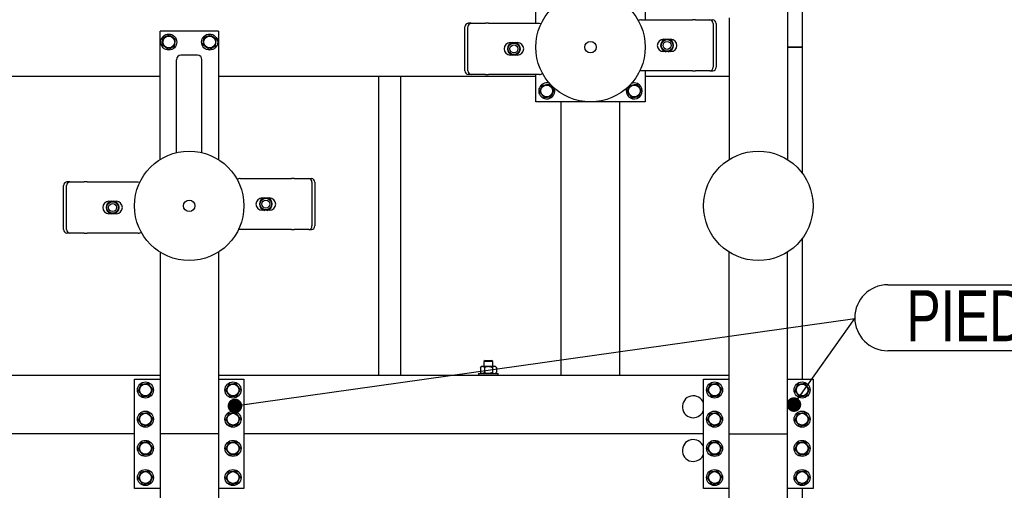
# Model space of a CAD drawing. Header units: millimetres. Extents: x 0 to 841, y 0 to 594.
# Tile 173 of 177: x 666 to 734, y 463 to 495. Entities that reach past the tile are written whole.
import ezdxf

# ---------------------------------------------------------------- set-up
doc = ezdxf.new("R2010")
doc.units = ezdxf.units.MM
doc.layers.add('NOTES', color=6, linetype='Continuous')
doc.layers.add('TRAIT-FORT', color=4, linetype='Continuous', lineweight=25)
doc.styles.add('SLDTEXTSTYLE1', font='TXT', dxfattribs={"width": 0.75})
doc.dimstyles.new('SLDDIMSTYLE2', dxfattribs={"dimtxt": 0.18, "dimasz": 1, "dimexe": 0, "dimexo": 0.0625, "dimgap": 0, "dimtad": 0, "dimtih": 1, "dimtoh": 1, "dimdec": 0, "dimrnd": 1e-09, "dimzin": 0, "dimdsep": 46, "dimtxsty": 'Standard', "dimblk1": 'DOT', "dimblk2": 'DOT', "dimsah": 1, "dimcen": 0.09, "dimadec": 0, "dimazin": 0, "dimtfac": 1, "dimtdec": 0, "dimtofl": 0, "dimtmove": 0, "dimatfit": 3, "dimldrblk": 'DOT', "dimfxl": 1, "dimfrac": 2, "dimtolj": 1, "dimtzin": 0, "dimarcsym": 0})

# ---------------------------------------------------------------- blocks, each defined once
blk = doc.blocks.new('SW_NOTE_21')
at = {"layer": 'NOTES', "color": 0}
for p, q in [((2.264, 2.31), (15.849, 2.31)), ((15.849, -2.218), (2.264, -2.218))]:
    blk.add_line(p, q, dxfattribs=at)
for centre, start, end in [((2.264, 0.046), 90, 270), ((15.849, 0.046), 270, 90)]:
    blk.add_arc(centre, 2.264, start, end, dxfattribs=at)
at = {"layer": 'NOTES', "color": 0, "insert": (9.106, 1.937), "char_height": 3.5, "attachment_point": 2, "style": 'SLDTEXTSTYLE1'}
blk.add_mtext('PIED 4', dxfattribs=at)
blk = doc.blocks.new('_Dot')
at = {"color": 0, "linetype": 'ByBlock', "lineweight": -2}
blk.add_line((-0.5, 0), (-1, 0), dxfattribs=at)
at = {"color": 0, "linetype": 'ByBlock', "const_width": 0.5}
blk.add_lwpolyline([(-0.25, 0, 1), (0.25, 0, 1)], format="xyb", close=True, dxfattribs=at)

msp = doc.modelspace()

# ---------------------------------------------------------------- linework, layer by layer
at = {"layer": 'TRAIT-FORT', "color": 4, "linetype": 'Continuous', "lineweight": 25}
for p, q in [((719.662, 534.383), (719.662, 493.388)), ((718.662, 527.283), (718.662, 485.68)), ((701.412, 495.015), (701.412, 497.133)), ((708.912, 497.133), (708.912, 495.251)), ((714.662, 495.383), (714.662, 495.083)), ((696.557, 491.765), (696.557, 494.765)), ((696.757, 491.765), (696.757, 494.765)), ((696.974, 495.015), (696.774, 495.015)), ((696.974, 495.015), (697.963, 495.015)), ((698.163, 495.015), (697.963, 495.015)), ((698.163, 495.015), (701.663, 495.015)), ((708.661, 495.251), (712.161, 495.251)), ((712.361, 495.251), (712.161, 495.251)), ((712.361, 495.251), (713.35, 495.251)), ((713.35, 495.251), (713.55, 495.251)), ((713.567, 495.001), (713.567, 492.001)), ((713.767, 495.001), (713.767, 492.001)), ((714.662, 495.083), (714.662, 491.683)), ((679.662, 494.483), (675.662, 494.483)), ((675.662, 485.68), (675.662, 494.483)), ((679.662, 494.483), (679.662, 485.68)), ((710.161, 493.926), (710.288, 493.926)), ((710.275, 493.904), (710.322, 493.93)), ((710.322, 493.93), (710.327, 493.935)), ((710.322, 493.889), (710.322, 493.93)), ((710.327, 493.935), (710.338, 493.926)), ((710.338, 493.892), (710.338, 493.926)), ((710.484, 493.926), (710.495, 493.935)), ((710.484, 493.892), (710.484, 493.926)), ((710.495, 493.935), (710.499, 493.93)), ((710.499, 493.93), (710.499, 493.889)), ((710.499, 493.93), (710.546, 493.904)), ((710.533, 493.926), (710.661, 493.926)), ((699.663, 493.69), (699.791, 493.69)), ((699.778, 493.668), (699.825, 493.694)), ((699.825, 493.694), (699.829, 493.699)), ((699.825, 493.653), (699.825, 493.694)), ((699.829, 493.699), (699.84, 493.69)), ((699.84, 493.656), (699.84, 493.69)), ((699.987, 493.69), (699.998, 493.699)), ((699.987, 493.656), (699.987, 493.69)), ((699.998, 493.699), (700.002, 493.694)), ((700.002, 493.694), (700.002, 493.653)), ((700.002, 493.694), (700.049, 493.668)), ((700.036, 493.69), (700.163, 493.69)), ((719.662, 493.388), (718.662, 493.388)), ((718.662, 493.383), (719.662, 493.383)), ((719.662, 493.388), (719.662, 493.383)), ((719.662, 493.383), (719.662, 484.758)), ((678.237, 492.84), (677.087, 492.84)), ((699.791, 492.84), (699.663, 492.84)), ((699.825, 492.836), (699.778, 492.862)), ((699.825, 492.836), (699.825, 492.878)), ((699.829, 492.831), (699.825, 492.836)), ((699.84, 492.84), (699.829, 492.831)), ((699.84, 492.874), (699.84, 492.84)), ((699.987, 492.874), (699.987, 492.84)), ((699.998, 492.831), (699.987, 492.84)), ((700.002, 492.836), (699.998, 492.831)), ((700.002, 492.878), (700.002, 492.836)), ((700.049, 492.862), (700.002, 492.836)), ((700.163, 492.84), (700.036, 492.84)), ((710.288, 493.076), (710.161, 493.076)), ((710.322, 493.072), (710.275, 493.099)), ((710.322, 493.072), (710.322, 493.114)), ((710.327, 493.067), (710.322, 493.072)), ((710.338, 493.076), (710.327, 493.067)), ((710.338, 493.11), (710.338, 493.076)), ((710.484, 493.11), (710.484, 493.076)), ((710.495, 493.067), (710.484, 493.076)), ((710.499, 493.072), (710.495, 493.067)), ((710.499, 493.114), (710.499, 493.072)), ((710.546, 493.099), (710.499, 493.072)), ((710.661, 493.076), (710.533, 493.076)), ((676.787, 486.155), (676.787, 492.521)), ((678.537, 486.155), (678.537, 492.521)), ((648.162, 491.383), (675.662, 491.383)), ((679.662, 491.383), (701.412, 491.383)), ((690.662, 470.883), (690.662, 491.383)), ((692.162, 470.883), (692.162, 491.383)), ((696.974, 491.515), (696.774, 491.515)), ((697.963, 491.515), (696.974, 491.515)), ((697.963, 491.515), (698.163, 491.515)), ((701.663, 491.515), (698.163, 491.515)), ((701.412, 489.633), (701.412, 491.515)), ((712.161, 491.751), (708.661, 491.751)), ((708.912, 491.751), (708.912, 489.633)), ((708.912, 491.383), (714.662, 491.383)), ((712.161, 491.751), (712.361, 491.751)), ((713.35, 491.751), (712.361, 491.751)), ((713.35, 491.751), (713.55, 491.751)), ((714.662, 491.683), (714.662, 491.383)), ((714.662, 491.383), (714.662, 485.68)), ((708.912, 489.633), (701.412, 489.633)), ((703.162, 470.883), (703.162, 489.633)), ((707.162, 470.883), (707.162, 489.633)), ((669.057, 480.89), (669.057, 483.89)), ((669.257, 480.89), (669.257, 483.89)), ((669.474, 484.14), (669.274, 484.14)), ((669.474, 484.14), (670.463, 484.14)), ((670.663, 484.14), (670.463, 484.14)), ((670.663, 484.14), (674.163, 484.14)), ((681.161, 484.376), (684.661, 484.376)), ((684.861, 484.376), (684.661, 484.376)), ((684.861, 484.376), (685.85, 484.376)), ((685.85, 484.376), (686.05, 484.376)), ((686.067, 484.126), (686.067, 481.126)), ((686.267, 484.126), (686.267, 481.126)), ((672.163, 482.815), (672.291, 482.815)), ((672.278, 482.793), (672.325, 482.819)), ((672.325, 482.819), (672.329, 482.824)), ((672.325, 482.778), (672.325, 482.819)), ((672.329, 482.824), (672.34, 482.815)), ((672.34, 482.781), (672.34, 482.815)), ((672.487, 482.815), (672.498, 482.824)), ((672.487, 482.781), (672.487, 482.815)), ((672.498, 482.824), (672.502, 482.819)), ((672.502, 482.819), (672.502, 482.778)), ((672.502, 482.819), (672.549, 482.793)), ((672.536, 482.815), (672.663, 482.815)), ((682.661, 483.051), (682.788, 483.051)), ((682.775, 483.029), (682.822, 483.055)), ((682.822, 483.055), (682.827, 483.06)), ((682.822, 483.014), (682.822, 483.055)), ((682.827, 483.06), (682.838, 483.051)), ((682.838, 483.017), (682.838, 483.051)), ((682.984, 483.051), (682.995, 483.06)), ((682.984, 483.017), (682.984, 483.051)), ((682.995, 483.06), (682.999, 483.055)), ((682.999, 483.055), (682.999, 483.014)), ((682.999, 483.055), (683.046, 483.029)), ((683.033, 483.051), (683.161, 483.051)), ((672.291, 481.965), (672.163, 481.965)), ((672.325, 481.961), (672.278, 481.987)), ((672.325, 481.961), (672.325, 482.003)), ((672.329, 481.956), (672.325, 481.961)), ((672.34, 481.965), (672.329, 481.956)), ((672.34, 481.999), (672.34, 481.965)), ((672.487, 481.999), (672.487, 481.965)), ((672.498, 481.956), (672.487, 481.965)), ((672.502, 481.961), (672.498, 481.956)), ((672.502, 482.003), (672.502, 481.961)), ((672.549, 481.987), (672.502, 481.961)), ((672.663, 481.965), (672.536, 481.965)), ((682.788, 482.201), (682.661, 482.201)), ((682.822, 482.197), (682.775, 482.224)), ((682.822, 482.197), (682.822, 482.239)), ((682.827, 482.192), (682.822, 482.197)), ((682.838, 482.201), (682.827, 482.192)), ((682.838, 482.235), (682.838, 482.201)), ((682.984, 482.235), (682.984, 482.201)), ((682.995, 482.192), (682.984, 482.201)), ((682.999, 482.197), (682.995, 482.192)), ((682.999, 482.239), (682.999, 482.197)), ((683.046, 482.224), (682.999, 482.197)), ((683.161, 482.201), (683.033, 482.201)), ((669.474, 480.64), (669.274, 480.64)), ((670.463, 480.64), (669.474, 480.64)), ((670.463, 480.64), (670.663, 480.64)), ((674.163, 480.64), (670.663, 480.64)), ((684.661, 480.876), (681.161, 480.876)), ((684.661, 480.876), (684.861, 480.876)), ((685.85, 480.876), (684.861, 480.876)), ((685.85, 480.876), (686.05, 480.876)), ((719.662, 480.258), (719.662, 470.633)), ((675.662, 479.336), (675.662, 466.883)), ((679.662, 479.336), (679.662, 466.883)), ((714.662, 466.883), (714.662, 479.336)), ((718.662, 466.883), (718.662, 479.336)), ((697.937, 471.908), (697.862, 471.833)), ((697.862, 471.833), (697.862, 471.508)), ((698.462, 471.833), (697.862, 471.833)), ((697.937, 471.908), (698.387, 471.908)), ((698.462, 471.833), (698.387, 471.908)), ((698.462, 471.508), (698.462, 471.833)), ((697.487, 471.008), (697.487, 470.883)), ((697.487, 471.008), (698.837, 471.008)), ((697.687, 471.508), (697.614, 471.435)), ((697.614, 471.435), (697.614, 471.082)), ((697.614, 471.082), (697.687, 471.008)), ((697.687, 471.508), (697.75, 471.508)), ((697.75, 471.508), (698.161, 471.508)), ((697.887, 471.435), (697.887, 471.082)), ((698.161, 471.508), (698.573, 471.508)), ((698.435, 471.435), (698.435, 471.082)), ((698.573, 471.508), (698.637, 471.508)), ((698.71, 471.435), (698.637, 471.508)), ((698.637, 471.008), (698.711, 471.082)), ((698.711, 471.435), (698.711, 471.082)), ((698.837, 470.883), (698.837, 471.008)), ((675.662, 470.883), (648.162, 470.883)), ((673.912, 463.133), (673.912, 470.633)), ((673.912, 470.633), (675.662, 470.633)), ((703.162, 470.883), (679.662, 470.883)), ((679.662, 470.633), (681.412, 470.633)), ((681.412, 470.633), (681.412, 463.133)), ((703.462, 470.883), (703.162, 470.883)), ((706.862, 470.883), (703.462, 470.883)), ((707.162, 470.883), (706.862, 470.883)), ((714.662, 470.883), (707.162, 470.883)), ((712.912, 470.633), (714.662, 470.633)), ((712.912, 463.133), (712.912, 470.633)), ((718.662, 470.633), (720.412, 470.633)), ((720.412, 470.633), (720.412, 463.133)), ((673.912, 466.883), (649.912, 466.883)), ((675.962, 466.883), (675.662, 466.883)), ((675.962, 466.883), (675.662, 466.883)), ((675.662, 466.883), (675.662, 454.43)), ((679.362, 466.883), (675.962, 466.883)), ((679.662, 466.883), (679.362, 466.883)), ((679.662, 466.883), (679.362, 466.883)), ((679.662, 466.883), (679.662, 454.43)), ((712.912, 466.883), (681.412, 466.883)), ((714.662, 466.883), (714.962, 466.883)), ((714.662, 454.43), (714.662, 466.883)), ((714.662, 466.883), (714.962, 466.883)), ((714.962, 466.883), (718.362, 466.883)), ((718.362, 466.883), (718.662, 466.883)), ((718.362, 466.883), (718.662, 466.883)), ((718.662, 454.43), (718.662, 466.883)), ((675.662, 463.133), (673.912, 463.133)), ((681.412, 463.133), (679.662, 463.133)), ((714.662, 463.133), (712.912, 463.133)), ((720.412, 463.133), (718.662, 463.133)), ((719.662, 463.133), (719.662, 453.508))]:
    msp.add_line(p, q, dxfattribs=at)
at = {"layer": 'TRAIT-FORT', "color": 4, "linetype": 'Continuous', "lineweight": 25, "flags": 128}
for points in [[(701.663, 495.015), (701.761, 495.005), (701.78, 495.001)], [(708.661, 491.751), (708.563, 491.761), (708.544, 491.765)], [(674.163, 484.14), (674.261, 484.13), (674.286, 484.125)], [(681.161, 480.876), (681.063, 480.886), (681.038, 480.891)]]:
    msp.add_lwpolyline(points, dxfattribs=at)
at = {"layer": 'TRAIT-FORT', "color": 4, "linetype": 'Continuous', "lineweight": 25}
for centre, radius in [((705.162, 493.383), 3.75), ((676.262, 493.733), 0.55), ((676.262, 493.733), 0.404), ((679.062, 493.733), 0.55), ((679.062, 493.733), 0.404), ((699.913, 493.265), 0.397), ((699.913, 493.265), 0.272), ((705.162, 493.383), 0.389), ((710.411, 493.501), 0.397), ((710.411, 493.501), 0.272), ((702.162, 490.383), 0.404), ((708.162, 490.383), 0.404), ((677.662, 482.508), 3.75), ((716.662, 482.508), 3.75), ((672.413, 482.39), 0.397), ((672.413, 482.39), 0.272), ((677.662, 482.508), 0.389), ((682.911, 482.626), 0.397), ((682.911, 482.626), 0.272), ((674.662, 469.883), 0.55), ((680.662, 469.883), 0.55), ((713.662, 469.883), 0.55), ((719.662, 469.883), 0.55), ((674.662, 469.883), 0.404), ((680.662, 469.883), 0.404), ((713.662, 469.883), 0.404), ((719.662, 469.883), 0.404), ((674.662, 467.883), 0.55), ((674.662, 467.883), 0.404), ((680.662, 467.883), 0.55), ((680.662, 467.883), 0.404), ((713.662, 467.883), 0.55), ((713.662, 467.883), 0.404), ((719.662, 467.883), 0.55), ((719.662, 467.883), 0.404), ((674.662, 465.883), 0.55), ((674.662, 465.883), 0.404), ((680.662, 465.883), 0.55), ((680.662, 465.883), 0.404), ((713.662, 465.883), 0.55), ((713.662, 465.883), 0.404), ((719.662, 465.883), 0.55), ((719.662, 465.883), 0.404), ((674.662, 463.883), 0.55), ((674.662, 463.883), 0.404), ((680.662, 463.883), 0.55), ((680.662, 463.883), 0.404), ((713.662, 463.883), 0.55), ((713.662, 463.883), 0.404), ((719.662, 463.883), 0.55), ((719.662, 463.883), 0.404)]:
    msp.add_circle(centre, radius, dxfattribs=at)
for centre, radius, start, end in [((696.792, 494.781), 0.235, 94.40195, 183.81126), ((696.992, 494.781), 0.235, 94.40195, 183.81126), ((708.661, 494.751), 0.5, 90, 116.07234), ((713.332, 495.017), 0.235, 356.18874, 85.59805), ((713.532, 495.017), 0.235, 356.18874, 85.59805), ((710.161, 493.501), 0.425, 90, 270), ((710.411, 493.501), 0.442, 100.96644, 259.03356), ((710.411, 493.501), 0.442, 280.96644, 79.03356), ((710.661, 493.501), 0.425, 270, 90), ((699.663, 493.265), 0.425, 90, 270), ((699.913, 493.265), 0.442, 100.96644, 259.03356), ((699.913, 493.265), 0.425, 108.57513, 251.42487), ((699.913, 493.265), 0.442, 280.96644, 79.03356), ((699.913, 493.265), 0.425, 288.57513, 71.42487), ((700.163, 493.265), 0.425, 270, 90), ((710.411, 493.501), 0.425, 108.57513, 251.42487), ((710.411, 493.501), 0.425, 288.57513, 71.42487), ((713.332, 491.985), 0.235, 274.40195, 3.81126), ((713.532, 491.985), 0.235, 274.40195, 3.81126), ((696.792, 491.749), 0.235, 176.18874, 265.59805), ((696.992, 491.749), 0.235, 176.18874, 265.59805), ((701.663, 492.015), 0.5, 270, 296.11089), ((702.162, 490.383), 0.55, 67.47733, 22.45411), ((708.162, 490.383), 0.55, 156.74057, 67.47733), ((708.162, 490.383), 0.55, 67.47733, 111.29711), ((669.292, 483.906), 0.235, 94.40195, 183.81126), ((669.492, 483.906), 0.235, 94.40195, 183.81126), ((681.161, 483.876), 0.5, 90, 116.94668), ((685.832, 484.142), 0.235, 356.18874, 85.59805), ((686.032, 484.142), 0.235, 356.18874, 85.59805), ((672.163, 482.39), 0.425, 90, 270), ((672.413, 482.39), 0.442, 100.96644, 259.03356), ((672.413, 482.39), 0.425, 108.57513, 251.42487), ((672.413, 482.39), 0.442, 280.96644, 79.03356), ((672.413, 482.39), 0.425, 288.57513, 71.42487), ((672.663, 482.39), 0.425, 270, 90), ((682.661, 482.626), 0.425, 90, 270), ((682.911, 482.626), 0.442, 100.96644, 259.03356), ((682.911, 482.626), 0.425, 108.57513, 251.42487), ((682.911, 482.626), 0.442, 280.96644, 79.03356), ((682.911, 482.626), 0.425, 288.57513, 71.42487), ((683.161, 482.626), 0.425, 270, 90), ((685.832, 481.11), 0.235, 274.40195, 3.81126), ((686.032, 481.11), 0.235, 274.40195, 3.81126), ((669.292, 480.874), 0.235, 176.18874, 265.59805), ((669.492, 480.874), 0.235, 176.18874, 265.59805), ((674.163, 481.14), 0.5, 270, 296.94304), ((712.203, 468.737), 0.75, 19.01868, 270), ((712.203, 468.737), 0.75, 270, 340.98132), ((712.203, 465.737), 0.75, 19.01868, 270), ((712.203, 465.737), 0.75, 270, 340.98132)]:
    msp.add_arc(centre, radius, start, end, dxfattribs=at)
for centre, start_param, end_param in [((677.087, 492.521), 0, 1.570796), ((678.237, 492.521), 4.712389, 6.283185)]:
    msp.add_ellipse(centre, major_axis=(0, 0.318), ratio=0.942648, start_param=start_param, end_param=end_param, dxfattribs=at)
for points, knots in [([(675.814, 493.533), (675.82, 493.596), (675.831, 493.698), (675.847, 493.847), (675.857, 493.947), (675.863, 494.005), (675.865, 494.021)], [0, 0, 0, 0, 0.385549, 0.637642, 0.896546, 1, 1, 1, 1]), ([(676.313, 494.221), (676.274, 494.204), (676.196, 494.169), (676.079, 494.117), (675.968, 494.067), (675.899, 494.037), (675.865, 494.021)], [0, 0, 0, 0, 0.264605, 0.534948, 0.765343, 1, 1, 1, 1]), ([(676.313, 494.221), (676.348, 494.196), (676.417, 494.146), (676.521, 494.071), (676.619, 493.999), (676.68, 493.955), (676.71, 493.933)], [0, 0, 0, 0, 0.264605, 0.534948, 0.765343, 1, 1, 1, 1]), ([(676.659, 493.445), (676.666, 493.507), (676.676, 493.61), (676.692, 493.758), (676.703, 493.859), (676.709, 493.916), (676.71, 493.933)], [0, 0, 0, 0, 0.385549, 0.637642, 0.896546, 1, 1, 1, 1]), ([(678.614, 493.533), (678.62, 493.596), (678.631, 493.698), (678.647, 493.847), (678.657, 493.947), (678.663, 494.005), (678.665, 494.021)], [0, 0, 0, 0, 0.385549, 0.637642, 0.896546, 1, 1, 1, 1]), ([(679.113, 494.221), (679.074, 494.204), (678.996, 494.169), (678.879, 494.117), (678.768, 494.067), (678.699, 494.037), (678.665, 494.021)], [0, 0, 0, 0, 0.264605, 0.534948, 0.765343, 1, 1, 1, 1]), ([(679.113, 494.221), (679.148, 494.196), (679.217, 494.146), (679.321, 494.071), (679.419, 493.999), (679.48, 493.955), (679.51, 493.933)], [0, 0, 0, 0, 0.264605, 0.534948, 0.765343, 1, 1, 1, 1]), ([(679.459, 493.445), (679.466, 493.507), (679.476, 493.61), (679.492, 493.758), (679.503, 493.859), (679.509, 493.916), (679.51, 493.933)], [0, 0, 0, 0, 0.385549, 0.637642, 0.896546, 1, 1, 1, 1]), ([(710.338, 493.926), (710.339, 493.926), (710.342, 493.926), (710.356, 493.927), (710.376, 493.928), (710.396, 493.929), (710.415, 493.929), (710.435, 493.929), (710.457, 493.927), (710.474, 493.926), (710.482, 493.926), (710.483, 493.926), (710.484, 493.926)], [0, 0, 0, 0, 0.112459, 0.224891, 0.338077, 0.451935, 0.500009, 0.61321, 0.72639, 0.840088, 0.953755, 1, 1, 1, 1]), ([(676.211, 493.245), (676.176, 493.27), (676.107, 493.321), (676.003, 493.396), (675.905, 493.467), (675.844, 493.511), (675.814, 493.533)], [0, 0, 0, 0, 0.2646049, 0.5349477, 0.7653431, 1, 1, 1, 1]), ([(676.211, 493.245), (676.25, 493.262), (676.328, 493.297), (676.445, 493.349), (676.556, 493.399), (676.625, 493.429), (676.659, 493.445)], [0, 0, 0, 0, 0.2646049, 0.5349477, 0.7653431, 1, 1, 1, 1]), ([(679.011, 493.245), (678.976, 493.27), (678.907, 493.321), (678.803, 493.396), (678.705, 493.467), (678.644, 493.511), (678.614, 493.533)], [0, 0, 0, 0, 0.2646049, 0.5349477, 0.7653431, 1, 1, 1, 1]), ([(679.011, 493.245), (679.05, 493.262), (679.128, 493.297), (679.245, 493.349), (679.356, 493.399), (679.425, 493.429), (679.459, 493.445)], [0, 0, 0, 0, 0.2646049, 0.5349477, 0.7653431, 1, 1, 1, 1]), ([(699.778, 493.668), (699.77, 493.659), (699.759, 493.649), (699.749, 493.626), (699.747, 493.621)], [0, 0, 0, 0, 0.753414, 1, 1, 1, 1]), ([(699.84, 493.69), (699.842, 493.69), (699.845, 493.69), (699.859, 493.691), (699.879, 493.692), (699.898, 493.693), (699.918, 493.693), (699.938, 493.692), (699.96, 493.691), (699.977, 493.69), (699.985, 493.69), (699.986, 493.69), (699.987, 493.69)], [0, 0, 0, 0, 0.112459, 0.224891, 0.338077, 0.451935, 0.500009, 0.61321, 0.72639, 0.840088, 0.953755, 1, 1, 1, 1]), ([(700.049, 493.668), (700.057, 493.66), (700.067, 493.65), (700.076, 493.63), (700.078, 493.627)], [0, 0, 0, 0, 0.8279596, 1, 1, 1, 1]), ([(710.275, 493.904), (710.267, 493.895), (710.253, 493.88), (710.241, 493.851), (710.236, 493.84)], [0, 0, 0, 0, 0.593144, 1, 1, 1, 1]), ([(710.546, 493.904), (710.554, 493.895), (710.565, 493.885), (710.575, 493.863), (710.577, 493.858)], [0, 0, 0, 0, 0.762755, 1, 1, 1, 1]), ([(699.778, 492.862), (699.77, 492.871), (699.759, 492.881), (699.749, 492.903), (699.747, 492.909)], [0, 0, 0, 0, 0.7627548, 1, 1, 1, 1]), ([(699.987, 492.84), (699.985, 492.84), (699.982, 492.841), (699.968, 492.84), (699.948, 492.838), (699.929, 492.837), (699.909, 492.837), (699.889, 492.838), (699.867, 492.839), (699.85, 492.84), (699.842, 492.841), (699.841, 492.84), (699.84, 492.84)], [0, 0, 0, 0, 0.112459, 0.224891, 0.338077, 0.451935, 0.500009, 0.61321, 0.72639, 0.840088, 0.953755, 1, 1, 1, 1]), ([(700.049, 492.862), (700.057, 492.871), (700.071, 492.886), (700.083, 492.915), (700.088, 492.927)], [0, 0, 0, 0, 0.593144, 1, 1, 1, 1]), ([(710.275, 493.099), (710.267, 493.107), (710.257, 493.116), (710.248, 493.136), (710.247, 493.14)], [0, 0, 0, 0, 0.82796, 1, 1, 1, 1]), ([(710.484, 493.076), (710.482, 493.076), (710.479, 493.077), (710.465, 493.076), (710.445, 493.074), (710.426, 493.073), (710.406, 493.073), (710.386, 493.074), (710.364, 493.075), (710.348, 493.076), (710.34, 493.077), (710.338, 493.076), (710.338, 493.076)], [0, 0, 0, 0, 0.112459, 0.224891, 0.338077, 0.451935, 0.500009, 0.61321, 0.72639, 0.840088, 0.953755, 1, 1, 1, 1]), ([(710.546, 493.099), (710.554, 493.107), (710.566, 493.118), (710.575, 493.14), (710.578, 493.145)], [0, 0, 0, 0, 0.753414, 1, 1, 1, 1]), ([(701.675, 490.322), (701.692, 490.362), (701.725, 490.441), (701.775, 490.559), (701.822, 490.671), (701.851, 490.74), (701.866, 490.775)], [0, 0, 0, 0, 0.264605, 0.534948, 0.765343, 1, 1, 1, 1]), ([(701.866, 490.775), (701.928, 490.782), (702.031, 490.795), (702.179, 490.814), (702.279, 490.826), (702.337, 490.833), (702.353, 490.835)], [0, 0, 0, 0, 0.385549, 0.637642, 0.896546, 1, 1, 1, 1]), ([(702.649, 490.444), (702.623, 490.478), (702.571, 490.546), (702.494, 490.648), (702.421, 490.745), (702.376, 490.805), (702.353, 490.835)], [0, 0, 0, 0, 0.264605, 0.534948, 0.765343, 1, 1, 1, 1]), ([(707.675, 490.322), (707.692, 490.362), (707.725, 490.441), (707.775, 490.559), (707.822, 490.671), (707.851, 490.74), (707.866, 490.775)], [0, 0, 0, 0, 0.264605, 0.534948, 0.765343, 1, 1, 1, 1]), ([(707.866, 490.775), (707.928, 490.782), (708.031, 490.795), (708.179, 490.814), (708.279, 490.826), (708.337, 490.833), (708.353, 490.835)], [0, 0, 0, 0, 0.385549, 0.637642, 0.896546, 1, 1, 1, 1]), ([(708.649, 490.444), (708.623, 490.478), (708.571, 490.546), (708.494, 490.648), (708.421, 490.745), (708.376, 490.805), (708.353, 490.835)], [0, 0, 0, 0, 0.264605, 0.534948, 0.765343, 1, 1, 1, 1]), ([(701.675, 490.322), (701.701, 490.289), (701.753, 490.22), (701.83, 490.118), (701.903, 490.021), (701.948, 489.961), (701.971, 489.931)], [0, 0, 0, 0, 0.264605, 0.534948, 0.765343, 1, 1, 1, 1]), ([(701.971, 489.931), (702.033, 489.939), (702.135, 489.952), (702.284, 489.97), (702.384, 489.982), (702.442, 489.99), (702.458, 489.992)], [0, 0, 0, 0, 0.3855495, 0.6376419, 0.8965462, 1, 1, 1, 1]), ([(702.649, 490.444), (702.632, 490.404), (702.599, 490.325), (702.549, 490.208), (702.502, 490.095), (702.473, 490.026), (702.458, 489.992)], [0, 0, 0, 0, 0.264605, 0.534948, 0.765343, 1, 1, 1, 1]), ([(707.675, 490.322), (707.701, 490.289), (707.753, 490.22), (707.83, 490.118), (707.903, 490.021), (707.948, 489.961), (707.971, 489.931)], [0, 0, 0, 0, 0.264605, 0.534948, 0.765343, 1, 1, 1, 1]), ([(707.971, 489.931), (708.033, 489.939), (708.135, 489.952), (708.284, 489.97), (708.384, 489.982), (708.442, 489.99), (708.458, 489.992)], [0, 0, 0, 0, 0.3855495, 0.6376419, 0.8965462, 1, 1, 1, 1]), ([(708.649, 490.444), (708.632, 490.404), (708.599, 490.325), (708.549, 490.208), (708.502, 490.095), (708.473, 490.026), (708.458, 489.992)], [0, 0, 0, 0, 0.264605, 0.534948, 0.765343, 1, 1, 1, 1]), ([(672.278, 482.793), (672.27, 482.784), (672.259, 482.774), (672.249, 482.751), (672.247, 482.746)], [0, 0, 0, 0, 0.753414, 1, 1, 1, 1]), ([(672.34, 482.815), (672.342, 482.815), (672.345, 482.815), (672.359, 482.816), (672.379, 482.817), (672.398, 482.818), (672.418, 482.818), (672.438, 482.817), (672.46, 482.816), (672.477, 482.815), (672.485, 482.815), (672.486, 482.815), (672.487, 482.815)], [0, 0, 0, 0, 0.112459, 0.224891, 0.338077, 0.451935, 0.500009, 0.61321, 0.72639, 0.840088, 0.953755, 1, 1, 1, 1]), ([(672.549, 482.793), (672.557, 482.785), (672.567, 482.775), (672.576, 482.755), (672.578, 482.752)], [0, 0, 0, 0, 0.82796, 1, 1, 1, 1]), ([(682.775, 483.029), (682.767, 483.02), (682.753, 483.005), (682.741, 482.976), (682.736, 482.965)], [0, 0, 0, 0, 0.593144, 1, 1, 1, 1]), ([(682.838, 483.051), (682.839, 483.051), (682.842, 483.051), (682.856, 483.052), (682.876, 483.053), (682.896, 483.054), (682.915, 483.054), (682.935, 483.054), (682.957, 483.052), (682.974, 483.051), (682.982, 483.051), (682.983, 483.051), (682.984, 483.051)], [0, 0, 0, 0, 0.112459, 0.224891, 0.338077, 0.451935, 0.500009, 0.61321, 0.72639, 0.840088, 0.953755, 1, 1, 1, 1]), ([(683.046, 483.029), (683.054, 483.02), (683.065, 483.01), (683.075, 482.988), (683.077, 482.983)], [0, 0, 0, 0, 0.7627548, 1, 1, 1, 1]), ([(672.278, 481.987), (672.27, 481.996), (672.259, 482.006), (672.249, 482.028), (672.247, 482.034)], [0, 0, 0, 0, 0.7627548, 1, 1, 1, 1]), ([(672.487, 481.965), (672.485, 481.965), (672.482, 481.966), (672.468, 481.965), (672.448, 481.963), (672.429, 481.962), (672.409, 481.962), (672.389, 481.963), (672.367, 481.964), (672.35, 481.965), (672.342, 481.966), (672.341, 481.965), (672.34, 481.965)], [0, 0, 0, 0, 0.112459, 0.224891, 0.338077, 0.451935, 0.500009, 0.61321, 0.72639, 0.840088, 0.953755, 1, 1, 1, 1]), ([(672.549, 481.987), (672.557, 481.996), (672.571, 482.011), (672.583, 482.04), (672.588, 482.052)], [0, 0, 0, 0, 0.593144, 1, 1, 1, 1]), ([(682.775, 482.224), (682.767, 482.232), (682.757, 482.241), (682.748, 482.261), (682.747, 482.265)], [0, 0, 0, 0, 0.8279596, 1, 1, 1, 1]), ([(682.984, 482.201), (682.982, 482.201), (682.979, 482.202), (682.965, 482.201), (682.945, 482.199), (682.926, 482.198), (682.906, 482.198), (682.886, 482.199), (682.864, 482.2), (682.848, 482.201), (682.84, 482.202), (682.838, 482.201), (682.838, 482.201)], [0, 0, 0, 0, 0.112459, 0.224891, 0.338077, 0.451935, 0.500009, 0.61321, 0.72639, 0.840088, 0.953755, 1, 1, 1, 1]), ([(683.046, 482.224), (683.054, 482.232), (683.066, 482.243), (683.075, 482.265), (683.078, 482.27)], [0, 0, 0, 0, 0.753414, 1, 1, 1, 1]), ([(697.614, 471.435), (697.632, 471.452), (697.67, 471.487), (697.717, 471.507), (697.744, 471.508), (697.75, 471.508)], [0, 0, 0, 0, 0.432385, 0.879554, 1, 1, 1, 1]), ([(697.75, 471.008), (697.726, 471.012), (697.678, 471.021), (697.635, 471.061), (697.614, 471.082)], [0, 0, 0, 0, 0.504, 1, 1, 1, 1]), ([(697.75, 471.508), (697.774, 471.504), (697.822, 471.495), (697.865, 471.455), (697.887, 471.435)], [0, 0, 0, 0, 0.504, 1, 1, 1, 1]), ([(697.887, 471.082), (697.868, 471.064), (697.83, 471.029), (697.783, 471.01), (697.756, 471.008), (697.75, 471.008)], [0, 0, 0, 0, 0.432385, 0.879554, 1, 1, 1, 1]), ([(697.887, 471.435), (697.907, 471.444), (697.958, 471.468), (698.044, 471.497), (698.117, 471.508), (698.156, 471.508), (698.161, 471.508)], [0, 0, 0, 0, 0.237039, 0.589019, 0.951631, 1, 1, 1, 1]), ([(698.161, 471.008), (698.156, 471.008), (698.118, 471.008), (698.045, 471.019), (697.959, 471.047), (697.907, 471.072), (697.887, 471.082)], [0, 0, 0, 0, 0.048369, 0.39933, 0.762965, 1, 1, 1, 1]), ([(698.161, 471.508), (698.19, 471.506), (698.25, 471.503), (698.343, 471.477), (698.403, 471.449), (698.435, 471.435)], [0, 0, 0, 0, 0.30999, 0.629546, 1, 1, 1, 1]), ([(698.435, 471.082), (698.403, 471.067), (698.344, 471.04), (698.251, 471.013), (698.191, 471.01), (698.161, 471.008)], [0, 0, 0, 0, 0.3704571, 0.6810182, 1, 1, 1, 1]), ([(698.573, 471.508), (698.549, 471.504), (698.5, 471.495), (698.457, 471.455), (698.435, 471.435)], [0, 0, 0, 0, 0.504, 1, 1, 1, 1]), ([(698.435, 471.082), (698.454, 471.064), (698.492, 471.029), (698.54, 471.01), (698.567, 471.008), (698.573, 471.008)], [0, 0, 0, 0, 0.432385, 0.879554, 1, 1, 1, 1]), ([(698.711, 471.435), (698.692, 471.452), (698.653, 471.487), (698.606, 471.507), (698.579, 471.508), (698.573, 471.508)], [0, 0, 0, 0, 0.432385, 0.879554, 1, 1, 1, 1]), ([(698.573, 471.008), (698.597, 471.012), (698.645, 471.021), (698.689, 471.061), (698.711, 471.082)], [0, 0, 0, 0, 0.504, 1, 1, 1, 1]), ([(674.366, 470.275), (674.428, 470.282), (674.531, 470.295), (674.679, 470.314), (674.779, 470.326), (674.837, 470.333), (674.853, 470.335)], [0, 0, 0, 0, 0.385549, 0.637642, 0.896546, 1, 1, 1, 1]), ([(675.149, 469.944), (675.123, 469.978), (675.071, 470.046), (674.994, 470.148), (674.921, 470.245), (674.876, 470.305), (674.853, 470.335)], [0, 0, 0, 0, 0.264605, 0.534948, 0.765343, 1, 1, 1, 1]), ([(680.366, 470.275), (680.428, 470.282), (680.531, 470.295), (680.679, 470.314), (680.779, 470.326), (680.837, 470.333), (680.853, 470.335)], [0, 0, 0, 0, 0.385549, 0.637642, 0.896546, 1, 1, 1, 1]), ([(681.149, 469.944), (681.123, 469.978), (681.071, 470.046), (680.994, 470.148), (680.921, 470.245), (680.876, 470.305), (680.853, 470.335)], [0, 0, 0, 0, 0.264605, 0.534948, 0.765343, 1, 1, 1, 1]), ([(713.366, 470.275), (713.428, 470.282), (713.531, 470.295), (713.679, 470.314), (713.779, 470.326), (713.837, 470.333), (713.853, 470.335)], [0, 0, 0, 0, 0.385549, 0.637642, 0.896546, 1, 1, 1, 1]), ([(714.149, 469.944), (714.123, 469.978), (714.071, 470.046), (713.994, 470.148), (713.921, 470.245), (713.876, 470.305), (713.853, 470.335)], [0, 0, 0, 0, 0.264605, 0.534948, 0.765343, 1, 1, 1, 1]), ([(719.366, 470.275), (719.428, 470.282), (719.531, 470.295), (719.679, 470.314), (719.779, 470.326), (719.837, 470.333), (719.853, 470.335)], [0, 0, 0, 0, 0.385549, 0.637642, 0.896546, 1, 1, 1, 1]), ([(720.149, 469.944), (720.123, 469.978), (720.071, 470.046), (719.994, 470.148), (719.921, 470.245), (719.876, 470.305), (719.853, 470.335)], [0, 0, 0, 0, 0.264605, 0.534948, 0.765343, 1, 1, 1, 1]), ([(674.175, 469.822), (674.192, 469.862), (674.225, 469.941), (674.275, 470.059), (674.322, 470.171), (674.351, 470.24), (674.366, 470.275)], [0, 0, 0, 0, 0.264605, 0.534948, 0.765343, 1, 1, 1, 1]), ([(674.175, 469.822), (674.201, 469.789), (674.253, 469.72), (674.33, 469.618), (674.403, 469.521), (674.448, 469.461), (674.471, 469.431)], [0, 0, 0, 0, 0.264605, 0.534948, 0.765343, 1, 1, 1, 1]), ([(675.149, 469.944), (675.132, 469.904), (675.099, 469.825), (675.049, 469.708), (675.002, 469.595), (674.973, 469.526), (674.958, 469.492)], [0, 0, 0, 0, 0.264605, 0.534948, 0.765343, 1, 1, 1, 1]), ([(680.175, 469.822), (680.192, 469.862), (680.225, 469.941), (680.275, 470.059), (680.322, 470.171), (680.351, 470.24), (680.366, 470.275)], [0, 0, 0, 0, 0.264605, 0.534948, 0.765343, 1, 1, 1, 1]), ([(680.175, 469.822), (680.201, 469.789), (680.253, 469.72), (680.33, 469.618), (680.403, 469.521), (680.448, 469.461), (680.471, 469.431)], [0, 0, 0, 0, 0.264605, 0.534948, 0.765343, 1, 1, 1, 1]), ([(681.149, 469.944), (681.132, 469.904), (681.099, 469.825), (681.049, 469.708), (681.002, 469.595), (680.973, 469.526), (680.958, 469.492)], [0, 0, 0, 0, 0.264605, 0.534948, 0.765343, 1, 1, 1, 1]), ([(713.175, 469.822), (713.192, 469.862), (713.225, 469.941), (713.275, 470.059), (713.322, 470.171), (713.351, 470.24), (713.366, 470.275)], [0, 0, 0, 0, 0.264605, 0.534948, 0.765343, 1, 1, 1, 1]), ([(713.175, 469.822), (713.201, 469.789), (713.253, 469.72), (713.33, 469.618), (713.403, 469.521), (713.448, 469.461), (713.471, 469.431)], [0, 0, 0, 0, 0.264605, 0.534948, 0.765343, 1, 1, 1, 1]), ([(714.149, 469.944), (714.132, 469.904), (714.099, 469.825), (714.049, 469.708), (714.002, 469.595), (713.973, 469.526), (713.958, 469.492)], [0, 0, 0, 0, 0.264605, 0.534948, 0.765343, 1, 1, 1, 1]), ([(719.175, 469.822), (719.192, 469.862), (719.225, 469.941), (719.275, 470.059), (719.322, 470.171), (719.351, 470.24), (719.366, 470.275)], [0, 0, 0, 0, 0.264605, 0.534948, 0.765343, 1, 1, 1, 1]), ([(719.175, 469.822), (719.201, 469.789), (719.253, 469.72), (719.33, 469.618), (719.403, 469.521), (719.448, 469.461), (719.471, 469.431)], [0, 0, 0, 0, 0.264605, 0.534948, 0.765343, 1, 1, 1, 1]), ([(720.149, 469.944), (720.132, 469.904), (720.099, 469.825), (720.049, 469.708), (720.002, 469.595), (719.973, 469.526), (719.958, 469.492)], [0, 0, 0, 0, 0.264605, 0.534948, 0.765343, 1, 1, 1, 1]), ([(674.471, 469.431), (674.533, 469.439), (674.635, 469.452), (674.784, 469.47), (674.884, 469.482), (674.942, 469.49), (674.958, 469.492)], [0, 0, 0, 0, 0.3855495, 0.6376419, 0.8965462, 1, 1, 1, 1]), ([(680.471, 469.431), (680.533, 469.439), (680.635, 469.452), (680.784, 469.47), (680.884, 469.482), (680.942, 469.49), (680.958, 469.492)], [0, 0, 0, 0, 0.3855495, 0.6376419, 0.8965462, 1, 1, 1, 1]), ([(713.471, 469.431), (713.533, 469.439), (713.635, 469.452), (713.784, 469.47), (713.884, 469.482), (713.942, 469.49), (713.958, 469.492)], [0, 0, 0, 0, 0.3855495, 0.6376419, 0.8965462, 1, 1, 1, 1]), ([(719.471, 469.431), (719.533, 469.439), (719.635, 469.452), (719.784, 469.47), (719.884, 469.482), (719.942, 469.49), (719.958, 469.492)], [0, 0, 0, 0, 0.3855495, 0.6376419, 0.8965462, 1, 1, 1, 1]), ([(674.175, 467.822), (674.192, 467.862), (674.225, 467.941), (674.275, 468.059), (674.322, 468.171), (674.351, 468.24), (674.366, 468.275)], [0, 0, 0, 0, 0.264605, 0.534948, 0.765343, 1, 1, 1, 1]), ([(674.366, 468.275), (674.428, 468.282), (674.531, 468.295), (674.679, 468.314), (674.779, 468.326), (674.837, 468.333), (674.853, 468.335)], [0, 0, 0, 0, 0.385549, 0.637642, 0.896546, 1, 1, 1, 1]), ([(675.149, 467.944), (675.123, 467.978), (675.071, 468.046), (674.994, 468.148), (674.921, 468.245), (674.876, 468.305), (674.853, 468.335)], [0, 0, 0, 0, 0.264605, 0.534948, 0.765343, 1, 1, 1, 1]), ([(680.175, 467.822), (680.192, 467.862), (680.225, 467.941), (680.275, 468.059), (680.322, 468.171), (680.351, 468.24), (680.366, 468.275)], [0, 0, 0, 0, 0.264605, 0.534948, 0.765343, 1, 1, 1, 1]), ([(680.366, 468.275), (680.428, 468.282), (680.531, 468.295), (680.679, 468.314), (680.779, 468.326), (680.837, 468.333), (680.853, 468.335)], [0, 0, 0, 0, 0.385549, 0.637642, 0.896546, 1, 1, 1, 1]), ([(681.149, 467.944), (681.123, 467.978), (681.071, 468.046), (680.994, 468.148), (680.921, 468.245), (680.876, 468.305), (680.853, 468.335)], [0, 0, 0, 0, 0.264605, 0.534948, 0.765343, 1, 1, 1, 1]), ([(713.175, 467.822), (713.192, 467.862), (713.225, 467.941), (713.275, 468.059), (713.322, 468.171), (713.351, 468.24), (713.366, 468.275)], [0, 0, 0, 0, 0.264605, 0.534948, 0.765343, 1, 1, 1, 1]), ([(713.366, 468.275), (713.428, 468.282), (713.531, 468.295), (713.679, 468.314), (713.779, 468.326), (713.837, 468.333), (713.853, 468.335)], [0, 0, 0, 0, 0.385549, 0.637642, 0.896546, 1, 1, 1, 1]), ([(714.149, 467.944), (714.123, 467.978), (714.071, 468.046), (713.994, 468.148), (713.921, 468.245), (713.876, 468.305), (713.853, 468.335)], [0, 0, 0, 0, 0.264605, 0.534948, 0.765343, 1, 1, 1, 1]), ([(719.175, 467.822), (719.192, 467.862), (719.225, 467.941), (719.275, 468.059), (719.322, 468.171), (719.351, 468.24), (719.366, 468.275)], [0, 0, 0, 0, 0.264605, 0.534948, 0.765343, 1, 1, 1, 1]), ([(719.366, 468.275), (719.428, 468.282), (719.531, 468.295), (719.679, 468.314), (719.779, 468.326), (719.837, 468.333), (719.853, 468.335)], [0, 0, 0, 0, 0.385549, 0.637642, 0.896546, 1, 1, 1, 1]), ([(720.149, 467.944), (720.123, 467.978), (720.071, 468.046), (719.994, 468.148), (719.921, 468.245), (719.876, 468.305), (719.853, 468.335)], [0, 0, 0, 0, 0.264605, 0.534948, 0.765343, 1, 1, 1, 1]), ([(674.175, 467.822), (674.201, 467.789), (674.253, 467.72), (674.33, 467.618), (674.403, 467.521), (674.448, 467.461), (674.471, 467.431)], [0, 0, 0, 0, 0.264605, 0.534948, 0.765343, 1, 1, 1, 1]), ([(675.149, 467.944), (675.132, 467.904), (675.099, 467.825), (675.049, 467.708), (675.002, 467.595), (674.973, 467.526), (674.958, 467.492)], [0, 0, 0, 0, 0.264605, 0.534948, 0.765343, 1, 1, 1, 1]), ([(680.175, 467.822), (680.201, 467.789), (680.253, 467.72), (680.33, 467.618), (680.403, 467.521), (680.448, 467.461), (680.471, 467.431)], [0, 0, 0, 0, 0.264605, 0.534948, 0.765343, 1, 1, 1, 1]), ([(681.149, 467.944), (681.132, 467.904), (681.099, 467.825), (681.049, 467.708), (681.002, 467.595), (680.973, 467.526), (680.958, 467.492)], [0, 0, 0, 0, 0.264605, 0.534948, 0.765343, 1, 1, 1, 1]), ([(713.175, 467.822), (713.201, 467.789), (713.253, 467.72), (713.33, 467.618), (713.403, 467.521), (713.448, 467.461), (713.471, 467.431)], [0, 0, 0, 0, 0.264605, 0.534948, 0.765343, 1, 1, 1, 1]), ([(714.149, 467.944), (714.132, 467.904), (714.099, 467.825), (714.049, 467.708), (714.002, 467.595), (713.973, 467.526), (713.958, 467.492)], [0, 0, 0, 0, 0.264605, 0.534948, 0.765343, 1, 1, 1, 1]), ([(719.175, 467.822), (719.201, 467.789), (719.253, 467.72), (719.33, 467.618), (719.403, 467.521), (719.448, 467.461), (719.471, 467.431)], [0, 0, 0, 0, 0.264605, 0.534948, 0.765343, 1, 1, 1, 1]), ([(720.149, 467.944), (720.132, 467.904), (720.099, 467.825), (720.049, 467.708), (720.002, 467.595), (719.973, 467.526), (719.958, 467.492)], [0, 0, 0, 0, 0.264605, 0.534948, 0.765343, 1, 1, 1, 1]), ([(674.471, 467.431), (674.533, 467.439), (674.635, 467.452), (674.784, 467.47), (674.884, 467.482), (674.942, 467.49), (674.958, 467.492)], [0, 0, 0, 0, 0.3855495, 0.6376419, 0.8965462, 1, 1, 1, 1]), ([(680.471, 467.431), (680.533, 467.439), (680.635, 467.452), (680.784, 467.47), (680.884, 467.482), (680.942, 467.49), (680.958, 467.492)], [0, 0, 0, 0, 0.3855495, 0.6376419, 0.8965462, 1, 1, 1, 1]), ([(713.471, 467.431), (713.533, 467.439), (713.635, 467.452), (713.784, 467.47), (713.884, 467.482), (713.942, 467.49), (713.958, 467.492)], [0, 0, 0, 0, 0.3855495, 0.6376419, 0.8965462, 1, 1, 1, 1]), ([(719.471, 467.431), (719.533, 467.439), (719.635, 467.452), (719.784, 467.47), (719.884, 467.482), (719.942, 467.49), (719.958, 467.492)], [0, 0, 0, 0, 0.3855495, 0.6376419, 0.8965462, 1, 1, 1, 1]), ([(674.175, 465.822), (674.192, 465.862), (674.225, 465.941), (674.275, 466.059), (674.322, 466.171), (674.351, 466.24), (674.366, 466.275)], [0, 0, 0, 0, 0.264605, 0.534948, 0.765343, 1, 1, 1, 1]), ([(674.366, 466.275), (674.428, 466.282), (674.531, 466.295), (674.679, 466.314), (674.779, 466.326), (674.837, 466.333), (674.853, 466.335)], [0, 0, 0, 0, 0.385549, 0.637642, 0.896546, 1, 1, 1, 1]), ([(675.149, 465.944), (675.123, 465.978), (675.071, 466.046), (674.994, 466.148), (674.921, 466.245), (674.876, 466.305), (674.853, 466.335)], [0, 0, 0, 0, 0.264605, 0.534948, 0.765343, 1, 1, 1, 1]), ([(680.175, 465.822), (680.192, 465.862), (680.225, 465.941), (680.275, 466.059), (680.322, 466.171), (680.351, 466.24), (680.366, 466.275)], [0, 0, 0, 0, 0.264605, 0.534948, 0.765343, 1, 1, 1, 1]), ([(680.366, 466.275), (680.428, 466.282), (680.531, 466.295), (680.679, 466.314), (680.779, 466.326), (680.837, 466.333), (680.853, 466.335)], [0, 0, 0, 0, 0.385549, 0.637642, 0.896546, 1, 1, 1, 1]), ([(681.149, 465.944), (681.123, 465.978), (681.071, 466.046), (680.994, 466.148), (680.921, 466.245), (680.876, 466.305), (680.853, 466.335)], [0, 0, 0, 0, 0.264605, 0.534948, 0.765343, 1, 1, 1, 1]), ([(713.175, 465.822), (713.192, 465.862), (713.225, 465.941), (713.275, 466.059), (713.322, 466.171), (713.351, 466.24), (713.366, 466.275)], [0, 0, 0, 0, 0.264605, 0.534948, 0.765343, 1, 1, 1, 1]), ([(713.366, 466.275), (713.428, 466.282), (713.531, 466.295), (713.679, 466.314), (713.779, 466.326), (713.837, 466.333), (713.853, 466.335)], [0, 0, 0, 0, 0.385549, 0.637642, 0.896546, 1, 1, 1, 1]), ([(714.149, 465.944), (714.123, 465.978), (714.071, 466.046), (713.994, 466.148), (713.921, 466.245), (713.876, 466.305), (713.853, 466.335)], [0, 0, 0, 0, 0.264605, 0.534948, 0.765343, 1, 1, 1, 1]), ([(719.175, 465.822), (719.192, 465.862), (719.225, 465.941), (719.275, 466.059), (719.322, 466.171), (719.351, 466.24), (719.366, 466.275)], [0, 0, 0, 0, 0.264605, 0.534948, 0.765343, 1, 1, 1, 1]), ([(719.366, 466.275), (719.428, 466.282), (719.531, 466.295), (719.679, 466.314), (719.779, 466.326), (719.837, 466.333), (719.853, 466.335)], [0, 0, 0, 0, 0.385549, 0.637642, 0.896546, 1, 1, 1, 1]), ([(720.149, 465.944), (720.123, 465.978), (720.071, 466.046), (719.994, 466.148), (719.921, 466.245), (719.876, 466.305), (719.853, 466.335)], [0, 0, 0, 0, 0.264605, 0.534948, 0.765343, 1, 1, 1, 1]), ([(674.175, 465.822), (674.201, 465.789), (674.253, 465.72), (674.33, 465.618), (674.403, 465.521), (674.448, 465.461), (674.471, 465.431)], [0, 0, 0, 0, 0.264605, 0.534948, 0.765343, 1, 1, 1, 1]), ([(675.149, 465.944), (675.132, 465.904), (675.099, 465.825), (675.049, 465.708), (675.002, 465.595), (674.973, 465.526), (674.958, 465.492)], [0, 0, 0, 0, 0.264605, 0.534948, 0.765343, 1, 1, 1, 1]), ([(680.175, 465.822), (680.201, 465.789), (680.253, 465.72), (680.33, 465.618), (680.403, 465.521), (680.448, 465.461), (680.471, 465.431)], [0, 0, 0, 0, 0.264605, 0.534948, 0.765343, 1, 1, 1, 1]), ([(681.149, 465.944), (681.132, 465.904), (681.099, 465.825), (681.049, 465.708), (681.002, 465.595), (680.973, 465.526), (680.958, 465.492)], [0, 0, 0, 0, 0.264605, 0.534948, 0.765343, 1, 1, 1, 1]), ([(713.175, 465.822), (713.201, 465.789), (713.253, 465.72), (713.33, 465.618), (713.403, 465.521), (713.448, 465.461), (713.471, 465.431)], [0, 0, 0, 0, 0.264605, 0.534948, 0.765343, 1, 1, 1, 1]), ([(714.149, 465.944), (714.132, 465.904), (714.099, 465.825), (714.049, 465.708), (714.002, 465.595), (713.973, 465.526), (713.958, 465.492)], [0, 0, 0, 0, 0.264605, 0.534948, 0.765343, 1, 1, 1, 1]), ([(719.175, 465.822), (719.201, 465.789), (719.253, 465.72), (719.33, 465.618), (719.403, 465.521), (719.448, 465.461), (719.471, 465.431)], [0, 0, 0, 0, 0.264605, 0.534948, 0.765343, 1, 1, 1, 1]), ([(720.149, 465.944), (720.132, 465.904), (720.099, 465.825), (720.049, 465.708), (720.002, 465.595), (719.973, 465.526), (719.958, 465.492)], [0, 0, 0, 0, 0.264605, 0.534948, 0.765343, 1, 1, 1, 1]), ([(674.471, 465.431), (674.533, 465.439), (674.635, 465.452), (674.784, 465.47), (674.884, 465.482), (674.942, 465.49), (674.958, 465.492)], [0, 0, 0, 0, 0.3855495, 0.6376419, 0.8965462, 1, 1, 1, 1]), ([(680.471, 465.431), (680.533, 465.439), (680.635, 465.452), (680.784, 465.47), (680.884, 465.482), (680.942, 465.49), (680.958, 465.492)], [0, 0, 0, 0, 0.3855495, 0.6376419, 0.8965462, 1, 1, 1, 1]), ([(713.471, 465.431), (713.533, 465.439), (713.635, 465.452), (713.784, 465.47), (713.884, 465.482), (713.942, 465.49), (713.958, 465.492)], [0, 0, 0, 0, 0.3855495, 0.6376419, 0.8965462, 1, 1, 1, 1]), ([(719.471, 465.431), (719.533, 465.439), (719.635, 465.452), (719.784, 465.47), (719.884, 465.482), (719.942, 465.49), (719.958, 465.492)], [0, 0, 0, 0, 0.3855495, 0.6376419, 0.8965462, 1, 1, 1, 1]), ([(674.175, 463.822), (674.192, 463.862), (674.225, 463.941), (674.275, 464.059), (674.322, 464.171), (674.351, 464.24), (674.366, 464.275)], [0, 0, 0, 0, 0.264605, 0.534948, 0.765343, 1, 1, 1, 1]), ([(674.366, 464.275), (674.428, 464.282), (674.531, 464.295), (674.679, 464.314), (674.779, 464.326), (674.837, 464.333), (674.853, 464.335)], [0, 0, 0, 0, 0.385549, 0.637642, 0.896546, 1, 1, 1, 1]), ([(675.149, 463.944), (675.123, 463.978), (675.071, 464.046), (674.994, 464.148), (674.921, 464.245), (674.876, 464.305), (674.853, 464.335)], [0, 0, 0, 0, 0.264605, 0.534948, 0.765343, 1, 1, 1, 1]), ([(680.175, 463.822), (680.192, 463.862), (680.225, 463.941), (680.275, 464.059), (680.322, 464.171), (680.351, 464.24), (680.366, 464.275)], [0, 0, 0, 0, 0.264605, 0.534948, 0.765343, 1, 1, 1, 1]), ([(680.366, 464.275), (680.428, 464.282), (680.531, 464.295), (680.679, 464.314), (680.779, 464.326), (680.837, 464.333), (680.853, 464.335)], [0, 0, 0, 0, 0.385549, 0.637642, 0.896546, 1, 1, 1, 1]), ([(681.149, 463.944), (681.123, 463.978), (681.071, 464.046), (680.994, 464.148), (680.921, 464.245), (680.876, 464.305), (680.853, 464.335)], [0, 0, 0, 0, 0.264605, 0.534948, 0.765343, 1, 1, 1, 1]), ([(713.175, 463.822), (713.192, 463.862), (713.225, 463.941), (713.275, 464.059), (713.322, 464.171), (713.351, 464.24), (713.366, 464.275)], [0, 0, 0, 0, 0.264605, 0.534948, 0.765343, 1, 1, 1, 1]), ([(713.366, 464.275), (713.428, 464.282), (713.531, 464.295), (713.679, 464.314), (713.779, 464.326), (713.837, 464.333), (713.853, 464.335)], [0, 0, 0, 0, 0.385549, 0.637642, 0.896546, 1, 1, 1, 1]), ([(714.149, 463.944), (714.123, 463.978), (714.071, 464.046), (713.994, 464.148), (713.921, 464.245), (713.876, 464.305), (713.853, 464.335)], [0, 0, 0, 0, 0.264605, 0.534948, 0.765343, 1, 1, 1, 1]), ([(719.175, 463.822), (719.192, 463.862), (719.225, 463.941), (719.275, 464.059), (719.322, 464.171), (719.351, 464.24), (719.366, 464.275)], [0, 0, 0, 0, 0.264605, 0.534948, 0.765343, 1, 1, 1, 1]), ([(719.366, 464.275), (719.428, 464.282), (719.531, 464.295), (719.679, 464.314), (719.779, 464.326), (719.837, 464.333), (719.853, 464.335)], [0, 0, 0, 0, 0.385549, 0.637642, 0.896546, 1, 1, 1, 1]), ([(720.149, 463.944), (720.123, 463.978), (720.071, 464.046), (719.994, 464.148), (719.921, 464.245), (719.876, 464.305), (719.853, 464.335)], [0, 0, 0, 0, 0.264605, 0.534948, 0.765343, 1, 1, 1, 1]), ([(674.175, 463.822), (674.201, 463.789), (674.253, 463.72), (674.33, 463.618), (674.403, 463.521), (674.448, 463.461), (674.471, 463.431)], [0, 0, 0, 0, 0.264605, 0.534948, 0.765343, 1, 1, 1, 1]), ([(675.149, 463.944), (675.132, 463.904), (675.099, 463.825), (675.049, 463.708), (675.002, 463.595), (674.973, 463.526), (674.958, 463.492)], [0, 0, 0, 0, 0.264605, 0.534948, 0.765343, 1, 1, 1, 1]), ([(680.175, 463.822), (680.201, 463.789), (680.253, 463.72), (680.33, 463.618), (680.403, 463.521), (680.448, 463.461), (680.471, 463.431)], [0, 0, 0, 0, 0.264605, 0.534948, 0.765343, 1, 1, 1, 1]), ([(681.149, 463.944), (681.132, 463.904), (681.099, 463.825), (681.049, 463.708), (681.002, 463.595), (680.973, 463.526), (680.958, 463.492)], [0, 0, 0, 0, 0.264605, 0.534948, 0.765343, 1, 1, 1, 1]), ([(713.175, 463.822), (713.201, 463.789), (713.253, 463.72), (713.33, 463.618), (713.403, 463.521), (713.448, 463.461), (713.471, 463.431)], [0, 0, 0, 0, 0.264605, 0.534948, 0.765343, 1, 1, 1, 1]), ([(714.149, 463.944), (714.132, 463.904), (714.099, 463.825), (714.049, 463.708), (714.002, 463.595), (713.973, 463.526), (713.958, 463.492)], [0, 0, 0, 0, 0.264605, 0.534948, 0.765343, 1, 1, 1, 1]), ([(719.175, 463.822), (719.201, 463.789), (719.253, 463.72), (719.33, 463.618), (719.403, 463.521), (719.448, 463.461), (719.471, 463.431)], [0, 0, 0, 0, 0.264605, 0.534948, 0.765343, 1, 1, 1, 1]), ([(720.149, 463.944), (720.132, 463.904), (720.099, 463.825), (720.049, 463.708), (720.002, 463.595), (719.973, 463.526), (719.958, 463.492)], [0, 0, 0, 0, 0.264605, 0.534948, 0.765343, 1, 1, 1, 1]), ([(674.471, 463.431), (674.533, 463.439), (674.635, 463.452), (674.784, 463.47), (674.884, 463.482), (674.942, 463.49), (674.958, 463.492)], [0, 0, 0, 0, 0.3855495, 0.6376419, 0.8965462, 1, 1, 1, 1]), ([(680.471, 463.431), (680.533, 463.439), (680.635, 463.452), (680.784, 463.47), (680.884, 463.482), (680.942, 463.49), (680.958, 463.492)], [0, 0, 0, 0, 0.3855495, 0.6376419, 0.8965462, 1, 1, 1, 1]), ([(713.471, 463.431), (713.533, 463.439), (713.635, 463.452), (713.784, 463.47), (713.884, 463.482), (713.942, 463.49), (713.958, 463.492)], [0, 0, 0, 0, 0.3855495, 0.6376419, 0.8965462, 1, 1, 1, 1]), ([(719.471, 463.431), (719.533, 463.439), (719.635, 463.452), (719.784, 463.47), (719.884, 463.482), (719.942, 463.49), (719.958, 463.492)], [0, 0, 0, 0, 0.3855495, 0.6376419, 0.8965462, 1, 1, 1, 1])]:
    msp.add_open_spline(points, degree=3, knots=knots, dxfattribs=at)

# ---------------------------------------------------------------- block references
at = {"layer": 'NOTES', "color": 211}
msp.add_blockref('SW_NOTE_21', (723.27, 474.788), dxfattribs=at)

# ---------------------------------------------------------------- leaders
for points in [[(680.795, 468.791), (723.27, 474.788)], [(719.101, 468.884), (723.27, 474.788)]]:
    msp.add_leader(points, dimstyle='SLDDIMSTYLE2', dxfattribs=at)

doc.saveas('drawing.dxf')
